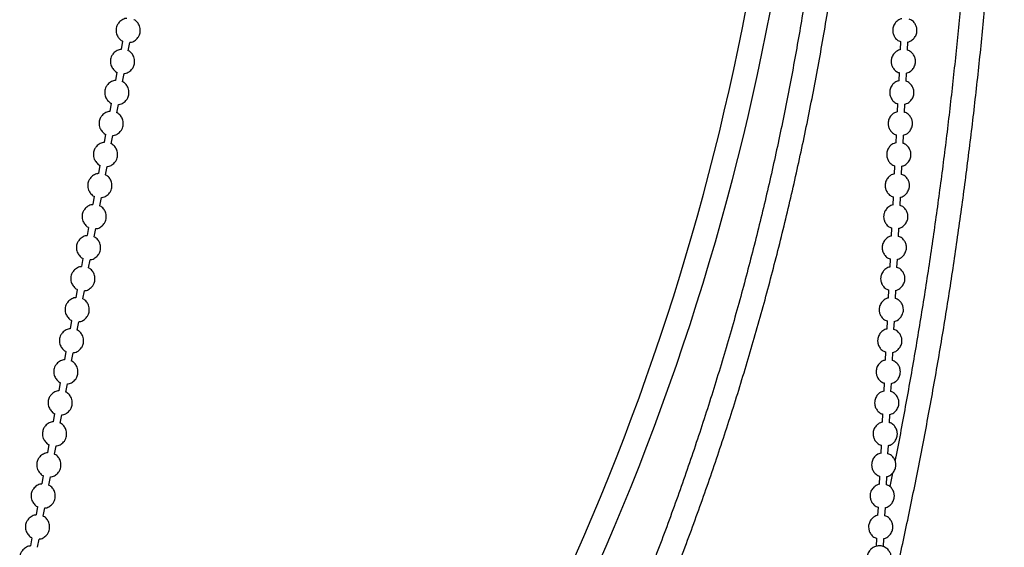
# Model space of a CAD drawing. Header units: millimetres. Extents: x 313 to 1951, y 543 to 2760.
# Tile 27 of 64: x 445 to 648, y 1974 to 2083. Entities that reach past the tile are written whole.
import ezdxf

# ---------------------------------------------------------------- set-up
doc = ezdxf.new("R2010")
doc.units = ezdxf.units.MM
doc.header["$LTSCALE"] = 10

msp = doc.modelspace()

# ---------------------------------------------------------------- linework, layer by layer
at = {"color": 7, "linetype": 'Continuous', "lineweight": 25}
for p, q in [((466.44, 2078.36), (466.13, 2076.66)), ((467.61, 2076.39), (467.92, 2078.09)), ((626.57, 2078.27), (626.49, 2076.56)), ((627.99, 2076.49), (628.07, 2078.19)), ((465.28, 2071.98), (464.97, 2070.28)), ((466.44, 2070.01), (466.75, 2071.71)), ((626.26, 2071.88), (626.18, 2070.18)), ((627.68, 2070.1), (627.76, 2071.8)), ((464.11, 2065.59), (463.8, 2063.89)), ((465.28, 2063.62), (465.59, 2065.32)), ((625.95, 2065.5), (625.87, 2063.79)), ((627.37, 2063.71), (627.45, 2065.42)), ((462.95, 2059.2), (462.64, 2057.5)), ((464.11, 2057.23), (464.42, 2058.93)), ((625.64, 2059.11), (625.56, 2057.4)), ((627.06, 2057.32), (627.14, 2059.03)), ((461.78, 2052.81), (461.47, 2051.11)), ((625.33, 2052.72), (625.25, 2051.02)), ((626.75, 2050.94), (626.83, 2052.64)), ((462.95, 2050.84), (463.26, 2052.55)), ((460.62, 2046.43), (460.31, 2044.73)), ((461.78, 2044.46), (462.09, 2046.16)), ((625.02, 2046.34), (624.94, 2044.63)), ((626.44, 2044.55), (626.52, 2046.26)), ((459.45, 2040.04), (459.14, 2038.34)), ((460.61, 2038.07), (460.93, 2039.77)), ((624.71, 2039.95), (624.63, 2038.24)), ((626.13, 2038.16), (626.21, 2039.87)), ((458.28, 2033.65), (457.97, 2031.95)), ((459.45, 2031.68), (459.76, 2033.38)), ((624.4, 2033.56), (624.32, 2031.85)), ((625.82, 2031.78), (625.9, 2033.48)), ((457.12, 2027.27), (456.81, 2025.57)), ((458.28, 2025.3), (458.59, 2027)), ((624.09, 2027.17), (624.01, 2025.47)), ((625.51, 2025.39), (625.59, 2027.1)), ((455.95, 2020.88), (455.64, 2019.18)), ((457.12, 2018.91), (457.43, 2020.61)), ((623.78, 2020.79), (623.7, 2019.08)), ((625.19, 2019), (625.28, 2020.71)), ((454.79, 2014.49), (454.48, 2012.79)), ((455.95, 2012.52), (456.26, 2014.22)), ((623.47, 2014.4), (623.39, 2012.69)), ((624.88, 2012.62), (624.97, 2014.32)), ((453.62, 2008.11), (453.31, 2006.4)), ((454.79, 2006.14), (455.1, 2007.84)), ((623.16, 2008.01), (623.08, 2006.31)), ((624.57, 2006.23), (624.66, 2007.93)), ((452.45, 2001.72), (452.14, 2000.02)), ((453.62, 1999.75), (453.93, 2001.45)), ((622.85, 2001.63), (622.77, 1999.92)), ((624.26, 1999.84), (624.35, 2001.55)), ((451.29, 1995.33), (450.98, 1993.63)), ((452.45, 1993.36), (452.76, 1995.06)), ((622.54, 1995.24), (622.46, 1993.53)), ((623.95, 1993.45), (624.04, 1995.16)), ((450.12, 1988.94), (449.81, 1987.24)), ((451.29, 1986.97), (451.6, 1988.67)), ((622.23, 1988.85), (622.15, 1987.15)), ((623.64, 1987.07), (623.73, 1988.77)), ((624.89, 1989.46), (624.33, 1986.69)), ((448.96, 1982.56), (448.65, 1980.86)), ((450.12, 1980.59), (450.43, 1982.29)), ((621.92, 1982.46), (621.84, 1980.76)), ((623.33, 1980.68), (623.42, 1982.39)), ((623.45, 1982.37), (623.4, 1982.13)), ((447.79, 1976.17), (447.48, 1974.47)), ((448.96, 1974.2), (449.27, 1975.9)), ((621.61, 1976.08), (621.52, 1974.37)), ((623.02, 1974.29), (623.11, 1976))]:
    msp.add_line(p, q, dxfattribs=at)
for radius, end in [(513.95, 356.6943), (518.95, 356.7023)]:
    msp.add_arc((89.81, 2180.83), radius, 325.2469, end, dxfattribs=at)
for points, knots in [([(613.63, 2151.47), (613.52, 2149.29), (613.25, 2143.85), (612.62, 2135.02), (611.76, 2124.87), (610.67, 2114.4), (609.36, 2103.68), (607.83, 2092.79), (606.06, 2081.76), (604.06, 2070.64), (601.83, 2059.46), (599.35, 2048.24), (596.63, 2037), (593.68, 2025.76), (590.49, 2014.55), (587.05, 2003.37), (583.38, 1992.23), (579.47, 1981.16), (575.33, 1970.16), (570.95, 1959.24), (566.33, 1948.41), (561.49, 1937.68), (556.41, 1927.06), (551.11, 1916.56), (545.58, 1906.2), (540.2, 1896.57), (536.56, 1890.48), (534.93, 1887.73)], [0, 0, 0, 0, 0.023211, 0.057855, 0.094056, 0.131473, 0.169834, 0.208947, 0.24867, 0.288895, 0.32954, 0.370539, 0.411843, 0.453409, 0.495204, 0.537201, 0.579376, 0.62171, 0.664188, 0.706794, 0.749517, 0.792348, 0.835276, 0.878294, 0.921396, 0.964576, 1, 1, 1, 1]), ([(539.22, 1885.15), (541.17, 1888.44), (545.32, 1895.41), (551.35, 1906.32), (557.38, 1917.8), (562.97, 1929.1), (568.12, 1940.15), (572.88, 1950.93), (577.41, 1961.84), (581.72, 1972.86), (585.81, 1983.99), (589.66, 1995.22), (593.29, 2006.55), (596.69, 2017.97), (599.86, 2029.46), (602.79, 2041.03), (605.48, 2052.67), (607.94, 2064.35), (610.15, 2076.08), (612.13, 2087.83), (613.86, 2099.58), (615.35, 2111.31), (616.6, 2122.96), (617.59, 2134.39), (618.25, 2143.71), (618.52, 2149.21), (618.6, 2151)], [0, 0, 0, 0, 0.042011, 0.089074, 0.136241, 0.183523, 0.226009, 0.268489, 0.310959, 0.353418, 0.395864, 0.438295, 0.480707, 0.523097, 0.56546, 0.607789, 0.650075, 0.692306, 0.734462, 0.776515, 0.81842, 0.860097, 0.901399, 0.942009, 0.981113, 1, 1, 1, 1]), ([(623.69, 1960.44), (624.18, 1962.51), (625.53, 1968.23), (627.6, 1977.71), (629.91, 1988.87), (632.08, 2000.13), (634.12, 2011.48), (636.03, 2022.92), (637.8, 2034.43), (639.43, 2046.01), (640.93, 2057.65), (642.29, 2069.34), (643.51, 2081.06), (644.59, 2092.81), (645.53, 2104.54), (646.33, 2116.22), (647, 2127.78), (647.5, 2139.02), (647.8, 2146.75), (647.89, 2150.69), (647.9, 2151.05)], [0, 0, 0, 0, 0.0348193, 0.0958413, 0.1568423, 0.2178186, 0.2787657, 0.3396775, 0.4005459, 0.4613601, 0.5221051, 0.5827592, 0.6432906, 0.7036494, 0.7637534, 0.8234564, 0.8824704, 0.940138, 0.9945631, 1, 1, 1, 1]), ([(642.91, 2151.44), (642.85, 2149.26), (642.69, 2143.82), (642.33, 2134.99), (641.83, 2124.85), (641.2, 2114.4), (640.45, 2103.7), (639.57, 2092.83), (638.56, 2081.84), (637.41, 2070.76), (636.13, 2059.62), (634.71, 2048.45), (633.16, 2037.27), (631.47, 2026.1), (629.64, 2014.95), (627.67, 2003.85), (626.26, 1996.21), (625.47, 1992.3), (625.41, 1992.05)], [0, 0, 0, 0, 0.04004, 0.099733, 0.162077, 0.226485, 0.292486, 0.359745, 0.428016, 0.497112, 0.566889, 0.637234, 0.708059, 0.779292, 0.850873, 0.922755, 0.994895, 1, 1, 1, 1]), ([(467.3, 2083.03), (467.24, 2083.03), (466.88, 2083.03), (466.25, 2082.72), (465.63, 2082.16), (465.29, 2081.56), (465.1, 2080.92), (465.09, 2080.27), (465.3, 2079.54), (465.69, 2078.92), (466.13, 2078.48), (466.42, 2078.38), (466.45, 2078.37)], [0, 0, 0, 0, 0.027677, 0.170581, 0.318666, 0.420799, 0.494797, 0.637545, 0.721266, 0.85165, 0.988624, 1, 1, 1, 1]), ([(470.06, 2080.09), (470.09, 2080.39), (470.13, 2080.87), (469.92, 2081.6), (469.53, 2082.22), (469.09, 2082.66), (468.8, 2082.76), (468.77, 2082.77)], [0, 0, 0, 0, 0.282556, 0.4482738, 0.7063556, 0.9774822, 1, 1, 1, 1]), ([(626.8, 2082.97), (626.68, 2082.94), (626.39, 2082.87), (625.9, 2082.57), (625.36, 2082.05), (625.05, 2081.42), (624.93, 2080.79), (624.93, 2080.22), (625.12, 2079.54), (625.53, 2078.89), (626.04, 2078.42), (626.44, 2078.31), (626.57, 2078.27)], [0, 0, 0, 0, 0.058756, 0.144564, 0.269146, 0.412123, 0.472477, 0.57357, 0.68239, 0.803347, 0.935857, 1, 1, 1, 1]), ([(629.45, 2079.09), (629.6, 2079.35), (629.82, 2079.72), (629.94, 2080.36), (629.94, 2080.93), (629.75, 2081.61), (629.34, 2082.25), (628.83, 2082.72), (628.43, 2082.83), (628.3, 2082.87)], [0, 0, 0, 0, 0.195631, 0.27821, 0.416532, 0.565426, 0.730927, 0.912236, 1, 1, 1, 1]), ([(467.92, 2078.12), (467.98, 2078.12), (468.34, 2078.11), (468.97, 2078.43), (469.59, 2078.98), (469.93, 2079.58), (470.03, 2079.94), (470.06, 2080.09)], [0, 0, 0, 0, 0.055937, 0.344751, 0.644035, 0.850449, 1, 1, 1, 1]), ([(628.07, 2078.17), (628.19, 2078.2), (628.48, 2078.28), (628.98, 2078.56), (629.28, 2078.9), (629.45, 2079.09)], [0, 0, 0, 0, 0.218305, 0.537123, 1, 1, 1, 1]), ([(466.13, 2076.64), (466.07, 2076.64), (465.71, 2076.64), (465.08, 2076.33), (464.46, 2075.78), (464.13, 2075.17), (463.94, 2074.53), (463.93, 2073.88), (464.13, 2073.15), (464.53, 2072.53), (464.96, 2072.09), (465.26, 2071.99), (465.28, 2071.99)], [0, 0, 0, 0, 0.027677, 0.170581, 0.318666, 0.420799, 0.494797, 0.637545, 0.721266, 0.85165, 0.988624, 1, 1, 1, 1]), ([(468.9, 2073.7), (468.93, 2074.01), (468.97, 2074.48), (468.76, 2075.22), (468.36, 2075.84), (467.93, 2076.28), (467.63, 2076.38), (467.61, 2076.38)], [0, 0, 0, 0, 0.282556, 0.448274, 0.706356, 0.977482, 1, 1, 1, 1]), ([(626.49, 2076.59), (626.37, 2076.56), (626.08, 2076.48), (625.59, 2076.19), (625.05, 2075.66), (624.74, 2075.03), (624.62, 2074.4), (624.62, 2073.83), (624.81, 2073.15), (625.22, 2072.51), (625.73, 2072.04), (626.13, 2071.92), (626.26, 2071.88)], [0, 0, 0, 0, 0.0587558, 0.1445643, 0.2691456, 0.4121233, 0.4724766, 0.5735698, 0.6823896, 0.8033466, 0.9358575, 1, 1, 1, 1]), ([(629.14, 2072.7), (629.29, 2072.97), (629.51, 2073.34), (629.63, 2073.97), (629.63, 2074.54), (629.44, 2075.22), (629.03, 2075.86), (628.52, 2076.33), (628.12, 2076.45), (627.99, 2076.49)], [0, 0, 0, 0, 0.195631, 0.27821, 0.416532, 0.565426, 0.730927, 0.912236, 1, 1, 1, 1]), ([(466.76, 2071.73), (466.82, 2071.73), (467.18, 2071.73), (467.81, 2072.04), (468.43, 2072.59), (468.77, 2073.2), (468.86, 2073.55), (468.9, 2073.7)], [0, 0, 0, 0, 0.055937, 0.344751, 0.644035, 0.850449, 1, 1, 1, 1]), ([(627.76, 2071.78), (627.88, 2071.81), (628.17, 2071.89), (628.67, 2072.18), (628.96, 2072.51), (629.14, 2072.7)], [0, 0, 0, 0, 0.218305, 0.537123, 1, 1, 1, 1]), ([(464.96, 2070.25), (464.91, 2070.25), (464.55, 2070.26), (463.92, 2069.94), (463.29, 2069.39), (462.96, 2068.79), (462.77, 2068.14), (462.76, 2067.5), (462.96, 2066.77), (463.36, 2066.15), (463.8, 2065.71), (464.09, 2065.61), (464.11, 2065.6)], [0, 0, 0, 0, 0.027677, 0.170581, 0.318666, 0.420799, 0.494797, 0.637545, 0.721266, 0.85165, 0.988624, 1, 1, 1, 1]), ([(467.73, 2067.32), (467.76, 2067.62), (467.8, 2068.1), (467.59, 2068.83), (467.2, 2069.45), (466.76, 2069.89), (466.47, 2069.99), (466.44, 2070)], [0, 0, 0, 0, 0.282556, 0.448274, 0.706356, 0.977482, 1, 1, 1, 1]), ([(626.18, 2070.2), (626.06, 2070.17), (625.77, 2070.09), (625.28, 2069.8), (624.74, 2069.28), (624.43, 2068.64), (624.31, 2068.01), (624.31, 2067.44), (624.5, 2066.76), (624.91, 2066.12), (625.42, 2065.65), (625.82, 2065.53), (625.95, 2065.5)], [0, 0, 0, 0, 0.058756, 0.144564, 0.269146, 0.412123, 0.472477, 0.57357, 0.68239, 0.803347, 0.935857, 1, 1, 1, 1]), ([(628.83, 2066.32), (628.98, 2066.58), (629.2, 2066.95), (629.32, 2067.58), (629.32, 2068.15), (629.13, 2068.83), (628.71, 2069.47), (628.21, 2069.94), (627.81, 2070.06), (627.68, 2070.1)], [0, 0, 0, 0, 0.195631, 0.27821, 0.416532, 0.565426, 0.730927, 0.912236, 1, 1, 1, 1]), ([(465.59, 2065.34), (465.65, 2065.34), (466.01, 2065.34), (466.64, 2065.65), (467.26, 2066.21), (467.6, 2066.81), (467.69, 2067.17), (467.73, 2067.32)], [0, 0, 0, 0, 0.055937, 0.344751, 0.644035, 0.850449, 1, 1, 1, 1]), ([(627.45, 2065.4), (627.57, 2065.43), (627.86, 2065.5), (628.36, 2065.79), (628.65, 2066.12), (628.83, 2066.32)], [0, 0, 0, 0, 0.218305, 0.537123, 1, 1, 1, 1]), ([(463.8, 2063.87), (463.74, 2063.87), (463.38, 2063.87), (462.75, 2063.55), (462.13, 2063), (461.79, 2062.4), (461.6, 2061.75), (461.6, 2061.11), (461.8, 2060.38), (462.2, 2059.76), (462.63, 2059.32), (462.93, 2059.22), (462.95, 2059.21)], [0, 0, 0, 0, 0.027677, 0.170581, 0.318666, 0.420799, 0.494797, 0.637545, 0.721266, 0.85165, 0.988624, 1, 1, 1, 1]), ([(466.57, 2060.93), (466.59, 2061.23), (466.64, 2061.71), (466.42, 2062.44), (466.03, 2063.06), (465.59, 2063.5), (465.3, 2063.6), (465.28, 2063.61)], [0, 0, 0, 0, 0.282556, 0.448274, 0.706356, 0.977482, 1, 1, 1, 1]), ([(625.87, 2063.81), (625.75, 2063.78), (625.46, 2063.71), (624.96, 2063.41), (624.43, 2062.89), (624.12, 2062.25), (624, 2061.63), (624, 2061.05), (624.19, 2060.37), (624.6, 2059.73), (625.11, 2059.26), (625.51, 2059.15), (625.64, 2059.11)], [0, 0, 0, 0, 0.0587558, 0.1445643, 0.2691456, 0.4121233, 0.4724766, 0.5735698, 0.6823896, 0.8033466, 0.9358575, 1, 1, 1, 1]), ([(628.52, 2059.93), (628.67, 2060.19), (628.89, 2060.56), (629.01, 2061.2), (629.01, 2061.77), (628.82, 2062.45), (628.4, 2063.09), (627.9, 2063.56), (627.5, 2063.67), (627.37, 2063.71)], [0, 0, 0, 0, 0.195631, 0.27821, 0.416532, 0.565426, 0.730927, 0.912236, 1, 1, 1, 1]), ([(464.43, 2058.96), (464.49, 2058.95), (464.84, 2058.95), (465.48, 2059.27), (466.09, 2059.82), (466.44, 2060.42), (466.53, 2060.78), (466.57, 2060.93)], [0, 0, 0, 0, 0.055937, 0.344751, 0.644035, 0.850449, 1, 1, 1, 1]), ([(627.14, 2059.01), (627.26, 2059.04), (627.55, 2059.12), (628.05, 2059.4), (628.34, 2059.73), (628.52, 2059.93)], [0, 0, 0, 0, 0.218305, 0.537123, 1, 1, 1, 1]), ([(462.63, 2057.48), (462.57, 2057.48), (462.22, 2057.48), (461.58, 2057.17), (460.96, 2056.62), (460.63, 2056.01), (460.44, 2055.37), (460.43, 2054.72), (460.63, 2053.99), (461.03, 2053.37), (461.47, 2052.93), (461.76, 2052.83), (461.78, 2052.82)], [0, 0, 0, 0, 0.0276774, 0.1705815, 0.3186664, 0.4207994, 0.4947965, 0.6375448, 0.721266, 0.8516498, 0.9886239, 1, 1, 1, 1]), ([(465.4, 2054.54), (465.43, 2054.85), (465.47, 2055.32), (465.26, 2056.05), (464.87, 2056.68), (464.43, 2057.12), (464.13, 2057.22), (464.11, 2057.22)], [0, 0, 0, 0, 0.282556, 0.448274, 0.706356, 0.977482, 1, 1, 1, 1]), ([(625.56, 2057.43), (625.44, 2057.39), (625.15, 2057.32), (624.65, 2057.03), (624.12, 2056.5), (623.81, 2055.87), (623.69, 2055.24), (623.69, 2054.67), (623.88, 2053.99), (624.29, 2053.35), (624.8, 2052.88), (625.2, 2052.76), (625.33, 2052.72)], [0, 0, 0, 0, 0.058756, 0.144564, 0.269146, 0.412123, 0.472477, 0.57357, 0.68239, 0.803347, 0.935857, 1, 1, 1, 1]), ([(628.21, 2053.54), (628.36, 2053.8), (628.58, 2054.18), (628.7, 2054.81), (628.7, 2055.38), (628.51, 2056.06), (628.09, 2056.7), (627.58, 2057.17), (627.19, 2057.29), (627.06, 2057.32)], [0, 0, 0, 0, 0.195631, 0.27821, 0.416532, 0.565426, 0.730927, 0.912236, 1, 1, 1, 1]), ([(463.26, 2052.57), (463.32, 2052.57), (463.68, 2052.57), (464.31, 2052.88), (464.93, 2053.43), (465.27, 2054.03), (465.36, 2054.39), (465.4, 2054.54)], [0, 0, 0, 0, 0.055937, 0.344751, 0.644035, 0.850449, 1, 1, 1, 1]), ([(626.83, 2052.62), (626.95, 2052.65), (627.24, 2052.73), (627.74, 2053.02), (628.03, 2053.35), (628.21, 2053.54)], [0, 0, 0, 0, 0.218305, 0.537123, 1, 1, 1, 1]), ([(461.47, 2051.09), (461.41, 2051.09), (461.05, 2051.09), (460.42, 2050.78), (459.8, 2050.23), (459.46, 2049.62), (459.27, 2048.98), (459.26, 2048.33), (459.47, 2047.61), (459.86, 2046.98), (460.3, 2046.54), (460.59, 2046.44), (460.62, 2046.44)], [0, 0, 0, 0, 0.0276774, 0.1705815, 0.3186664, 0.4207994, 0.4947965, 0.6375448, 0.721266, 0.8516498, 0.9886239, 1, 1, 1, 1]), ([(464.23, 2048.16), (464.26, 2048.46), (464.31, 2048.94), (464.09, 2049.67), (463.7, 2050.29), (463.26, 2050.73), (462.97, 2050.83), (462.94, 2050.84)], [0, 0, 0, 0, 0.282556, 0.4482738, 0.7063556, 0.9774822, 1, 1, 1, 1]), ([(625.25, 2051.04), (625.13, 2051.01), (624.84, 2050.93), (624.34, 2050.64), (623.81, 2050.12), (623.5, 2049.48), (623.38, 2048.85), (623.38, 2048.28), (623.57, 2047.6), (623.98, 2046.96), (624.49, 2046.49), (624.89, 2046.37), (625.02, 2046.34)], [0, 0, 0, 0, 0.058756, 0.144564, 0.269146, 0.412123, 0.472477, 0.57357, 0.68239, 0.803347, 0.935857, 1, 1, 1, 1]), ([(627.9, 2047.16), (628.05, 2047.42), (628.27, 2047.79), (628.39, 2048.42), (628.39, 2048.99), (628.2, 2049.67), (627.78, 2050.31), (627.27, 2050.78), (626.88, 2050.9), (626.75, 2050.94)], [0, 0, 0, 0, 0.195631, 0.27821, 0.416532, 0.565426, 0.730927, 0.912236, 1, 1, 1, 1]), ([(462.1, 2046.18), (462.15, 2046.18), (462.51, 2046.18), (463.14, 2046.49), (463.76, 2047.04), (464.11, 2047.65), (464.2, 2048.01), (464.23, 2048.16)], [0, 0, 0, 0, 0.055937, 0.344751, 0.644035, 0.850449, 1, 1, 1, 1]), ([(626.52, 2046.23), (626.64, 2046.26), (626.93, 2046.34), (627.43, 2046.63), (627.72, 2046.96), (627.9, 2047.16)], [0, 0, 0, 0, 0.2183049, 0.5371229, 1, 1, 1, 1]), ([(460.3, 2044.7), (460.24, 2044.7), (459.88, 2044.71), (459.25, 2044.39), (458.63, 2043.84), (458.3, 2043.24), (458.11, 2042.59), (458.1, 2041.95), (458.3, 2041.22), (458.7, 2040.6), (459.13, 2040.16), (459.43, 2040.06), (459.45, 2040.05)], [0, 0, 0, 0, 0.027677, 0.170581, 0.318666, 0.420799, 0.494797, 0.637545, 0.721266, 0.85165, 0.988624, 1, 1, 1, 1]), ([(624.94, 2044.65), (624.82, 2044.62), (624.52, 2044.54), (624.03, 2044.25), (623.5, 2043.73), (623.19, 2043.09), (623.06, 2042.47), (623.07, 2041.89), (623.26, 2041.21), (623.67, 2040.57), (624.18, 2040.1), (624.58, 2039.99), (624.71, 2039.95)], [0, 0, 0, 0, 0.058756, 0.144564, 0.269146, 0.412123, 0.472477, 0.57357, 0.68239, 0.803347, 0.935857, 1, 1, 1, 1]), ([(627.59, 2040.77), (627.74, 2041.03), (627.96, 2041.4), (628.08, 2042.03), (628.08, 2042.61), (627.89, 2043.28), (627.47, 2043.93), (626.96, 2044.4), (626.57, 2044.51), (626.44, 2044.55)], [0, 0, 0, 0, 0.195631, 0.27821, 0.416532, 0.565426, 0.730927, 0.912236, 1, 1, 1, 1]), ([(463.07, 2041.77), (463.1, 2042.07), (463.14, 2042.55), (462.93, 2043.28), (462.53, 2043.9), (462.1, 2044.34), (461.8, 2044.44), (461.78, 2044.45)], [0, 0, 0, 0, 0.282556, 0.448274, 0.706356, 0.977482, 1, 1, 1, 1]), ([(460.93, 2039.79), (460.99, 2039.79), (461.35, 2039.79), (461.98, 2040.1), (462.6, 2040.66), (462.94, 2041.26), (463.03, 2041.62), (463.07, 2041.77)], [0, 0, 0, 0, 0.055937, 0.344751, 0.644035, 0.850449, 1, 1, 1, 1]), ([(626.21, 2039.85), (626.33, 2039.88), (626.62, 2039.95), (627.12, 2040.24), (627.41, 2040.57), (627.59, 2040.77)], [0, 0, 0, 0, 0.218305, 0.537123, 1, 1, 1, 1]), ([(459.14, 2038.32), (459.08, 2038.32), (458.72, 2038.32), (458.09, 2038.01), (457.46, 2037.45), (457.13, 2036.85), (456.94, 2036.21), (456.93, 2035.56), (457.14, 2034.83), (457.53, 2034.21), (457.97, 2033.77), (458.26, 2033.67), (458.29, 2033.66)], [0, 0, 0, 0, 0.0276774, 0.1705815, 0.3186664, 0.4207994, 0.4947965, 0.6375448, 0.721266, 0.8516498, 0.9886239, 1, 1, 1, 1]), ([(461.9, 2035.38), (461.93, 2035.68), (461.97, 2036.16), (461.76, 2036.89), (461.37, 2037.51), (460.93, 2037.95), (460.64, 2038.05), (460.61, 2038.06)], [0, 0, 0, 0, 0.282556, 0.448274, 0.706356, 0.977482, 1, 1, 1, 1]), ([(624.63, 2038.26), (624.51, 2038.23), (624.21, 2038.16), (623.72, 2037.86), (623.19, 2037.34), (622.88, 2036.71), (622.75, 2036.08), (622.76, 2035.51), (622.95, 2034.83), (623.36, 2034.19), (623.87, 2033.72), (624.27, 2033.6), (624.4, 2033.56)], [0, 0, 0, 0, 0.058756, 0.144564, 0.269146, 0.412123, 0.472477, 0.57357, 0.68239, 0.803347, 0.935857, 1, 1, 1, 1]), ([(627.28, 2034.38), (627.43, 2034.64), (627.65, 2035.01), (627.77, 2035.65), (627.77, 2036.22), (627.58, 2036.9), (627.16, 2037.54), (626.65, 2038.01), (626.26, 2038.13), (626.13, 2038.16)], [0, 0, 0, 0, 0.195631, 0.27821, 0.416532, 0.565426, 0.730927, 0.912236, 1, 1, 1, 1]), ([(459.76, 2033.41), (459.82, 2033.41), (460.18, 2033.4), (460.81, 2033.72), (461.43, 2034.27), (461.77, 2034.87), (461.86, 2035.23), (461.9, 2035.38)], [0, 0, 0, 0, 0.055937, 0.344751, 0.644035, 0.850449, 1, 1, 1, 1]), ([(625.9, 2033.46), (626.02, 2033.49), (626.31, 2033.57), (626.81, 2033.86), (627.1, 2034.19), (627.28, 2034.38)], [0, 0, 0, 0, 0.218305, 0.537123, 1, 1, 1, 1]), ([(457.97, 2031.93), (457.91, 2031.93), (457.55, 2031.93), (456.92, 2031.62), (456.3, 2031.07), (455.96, 2030.46), (455.77, 2029.82), (455.77, 2029.17), (455.97, 2028.44), (456.37, 2027.82), (456.8, 2027.38), (457.1, 2027.28), (457.12, 2027.28)], [0, 0, 0, 0, 0.027677, 0.170581, 0.318666, 0.420799, 0.494797, 0.637545, 0.721266, 0.85165, 0.988624, 1, 1, 1, 1]), ([(460.74, 2029), (460.76, 2029.3), (460.81, 2029.77), (460.6, 2030.51), (460.2, 2031.13), (459.77, 2031.57), (459.47, 2031.67), (459.45, 2031.67)], [0, 0, 0, 0, 0.282556, 0.448274, 0.706356, 0.977482, 1, 1, 1, 1]), ([(624.32, 2031.88), (624.2, 2031.85), (623.9, 2031.77), (623.41, 2031.48), (622.88, 2030.95), (622.57, 2030.32), (622.44, 2029.69), (622.45, 2029.12), (622.64, 2028.44), (623.05, 2027.8), (623.56, 2027.33), (623.96, 2027.21), (624.09, 2027.17)], [0, 0, 0, 0, 0.058756, 0.144564, 0.269146, 0.412123, 0.472477, 0.57357, 0.68239, 0.803347, 0.935857, 1, 1, 1, 1]), ([(626.97, 2028), (627.12, 2028.26), (627.34, 2028.63), (627.46, 2029.26), (627.46, 2029.83), (627.27, 2030.51), (626.85, 2031.15), (626.34, 2031.62), (625.95, 2031.74), (625.82, 2031.78)], [0, 0, 0, 0, 0.195631, 0.27821, 0.416532, 0.565426, 0.730927, 0.912236, 1, 1, 1, 1]), ([(458.6, 2027.02), (458.66, 2027.02), (459.02, 2027.02), (459.65, 2027.33), (460.27, 2027.88), (460.61, 2028.49), (460.7, 2028.84), (460.74, 2029)], [0, 0, 0, 0, 0.055937, 0.344751, 0.644035, 0.850449, 1, 1, 1, 1]), ([(625.59, 2027.07), (625.71, 2027.1), (626, 2027.18), (626.5, 2027.47), (626.79, 2027.8), (626.97, 2028)], [0, 0, 0, 0, 0.218305, 0.537123, 1, 1, 1, 1]), ([(456.8, 2025.54), (456.75, 2025.54), (456.39, 2025.55), (455.75, 2025.23), (455.13, 2024.68), (454.8, 2024.08), (454.61, 2023.43), (454.6, 2022.79), (454.8, 2022.06), (455.2, 2021.44), (455.64, 2021), (455.93, 2020.9), (455.95, 2020.89)], [0, 0, 0, 0, 0.027677, 0.170581, 0.318666, 0.420799, 0.494797, 0.637545, 0.721266, 0.85165, 0.988624, 1, 1, 1, 1]), ([(459.57, 2022.61), (459.6, 2022.91), (459.64, 2023.39), (459.43, 2024.12), (459.04, 2024.74), (458.6, 2025.18), (458.3, 2025.28), (458.28, 2025.29)], [0, 0, 0, 0, 0.282556, 0.448274, 0.706356, 0.977482, 1, 1, 1, 1]), ([(624.01, 2025.49), (623.89, 2025.46), (623.59, 2025.38), (623.1, 2025.09), (622.57, 2024.57), (622.26, 2023.93), (622.13, 2023.3), (622.14, 2022.73), (622.33, 2022.05), (622.74, 2021.41), (623.25, 2020.94), (623.65, 2020.82), (623.78, 2020.79)], [0, 0, 0, 0, 0.058756, 0.144564, 0.269146, 0.412123, 0.472477, 0.57357, 0.68239, 0.803347, 0.935857, 1, 1, 1, 1]), ([(626.66, 2021.61), (626.81, 2021.87), (627.03, 2022.24), (627.15, 2022.87), (627.15, 2023.44), (626.96, 2024.12), (626.54, 2024.76), (626.03, 2025.23), (625.63, 2025.35), (625.51, 2025.39)], [0, 0, 0, 0, 0.195631, 0.27821, 0.416532, 0.565426, 0.730927, 0.912236, 1, 1, 1, 1]), ([(457.43, 2020.63), (457.49, 2020.63), (457.85, 2020.63), (458.48, 2020.94), (459.1, 2021.5), (459.44, 2022.1), (459.53, 2022.46), (459.57, 2022.61)], [0, 0, 0, 0, 0.055937, 0.344751, 0.644035, 0.850449, 1, 1, 1, 1]), ([(625.28, 2020.69), (625.4, 2020.72), (625.69, 2020.79), (626.19, 2021.08), (626.48, 2021.41), (626.66, 2021.61)], [0, 0, 0, 0, 0.218305, 0.537123, 1, 1, 1, 1]), ([(455.64, 2019.16), (455.58, 2019.16), (455.22, 2019.16), (454.59, 2018.85), (453.97, 2018.29), (453.63, 2017.69), (453.44, 2017.04), (453.44, 2016.4), (453.64, 2015.67), (454.03, 2015.05), (454.47, 2014.61), (454.77, 2014.51), (454.79, 2014.5)], [0, 0, 0, 0, 0.0276774, 0.1705815, 0.3186664, 0.4207994, 0.4947965, 0.6375448, 0.721266, 0.8516498, 0.9886239, 1, 1, 1, 1]), ([(458.41, 2016.22), (458.43, 2016.52), (458.48, 2017), (458.26, 2017.73), (457.87, 2018.35), (457.43, 2018.79), (457.14, 2018.89), (457.12, 2018.9)], [0, 0, 0, 0, 0.282556, 0.448274, 0.706356, 0.977482, 1, 1, 1, 1]), ([(623.7, 2019.1), (623.58, 2019.07), (623.28, 2019), (622.79, 2018.7), (622.26, 2018.18), (621.95, 2017.54), (621.82, 2016.92), (621.83, 2016.34), (622.02, 2015.67), (622.43, 2015.02), (622.94, 2014.55), (623.34, 2014.44), (623.47, 2014.4)], [0, 0, 0, 0, 0.058756, 0.144564, 0.269146, 0.412123, 0.472477, 0.57357, 0.68239, 0.803347, 0.935857, 1, 1, 1, 1]), ([(626.35, 2015.22), (626.5, 2015.48), (626.72, 2015.85), (626.84, 2016.49), (626.84, 2017.06), (626.65, 2017.74), (626.23, 2018.38), (625.72, 2018.85), (625.32, 2018.96), (625.19, 2019)], [0, 0, 0, 0, 0.195631, 0.27821, 0.416532, 0.565426, 0.730927, 0.912236, 1, 1, 1, 1]), ([(456.27, 2014.25), (456.32, 2014.25), (456.68, 2014.24), (457.32, 2014.56), (457.93, 2015.11), (458.28, 2015.71), (458.37, 2016.07), (458.41, 2016.22)], [0, 0, 0, 0, 0.055937, 0.344751, 0.644035, 0.850449, 1, 1, 1, 1]), ([(624.97, 2014.3), (625.09, 2014.33), (625.38, 2014.41), (625.88, 2014.69), (626.17, 2015.03), (626.35, 2015.22)], [0, 0, 0, 0, 0.218305, 0.537123, 1, 1, 1, 1]), ([(454.47, 2012.77), (454.41, 2012.77), (454.05, 2012.77), (453.42, 2012.46), (452.8, 2011.91), (452.47, 2011.3), (452.28, 2010.66), (452.27, 2010.01), (452.47, 2009.28), (452.87, 2008.66), (453.3, 2008.22), (453.6, 2008.12), (453.62, 2008.11)], [0, 0, 0, 0, 0.0276774, 0.1705815, 0.3186664, 0.4207994, 0.4947965, 0.6375448, 0.721266, 0.8516498, 0.9886239, 1, 1, 1, 1]), ([(457.24, 2009.83), (457.27, 2010.14), (457.31, 2010.61), (457.1, 2011.34), (456.7, 2011.97), (456.27, 2012.41), (455.97, 2012.51), (455.95, 2012.51)], [0, 0, 0, 0, 0.282556, 0.448274, 0.706356, 0.977482, 1, 1, 1, 1]), ([(623.39, 2012.72), (623.27, 2012.69), (622.97, 2012.61), (622.48, 2012.32), (621.94, 2011.79), (621.64, 2011.16), (621.51, 2010.53), (621.52, 2009.96), (621.71, 2009.28), (622.12, 2008.64), (622.63, 2008.17), (623.03, 2008.05), (623.16, 2008.01)], [0, 0, 0, 0, 0.058756, 0.144564, 0.269146, 0.412123, 0.472477, 0.57357, 0.68239, 0.803347, 0.935857, 1, 1, 1, 1]), ([(626.04, 2008.83), (626.19, 2009.1), (626.41, 2009.47), (626.53, 2010.1), (626.53, 2010.67), (626.34, 2011.35), (625.92, 2011.99), (625.41, 2012.46), (625.01, 2012.58), (624.88, 2012.62)], [0, 0, 0, 0, 0.195631, 0.27821, 0.416532, 0.565426, 0.730927, 0.912236, 1, 1, 1, 1]), ([(455.1, 2007.86), (455.16, 2007.86), (455.52, 2007.86), (456.15, 2008.17), (456.77, 2008.72), (457.11, 2009.32), (457.2, 2009.68), (457.24, 2009.83)], [0, 0, 0, 0, 0.055937, 0.344751, 0.644035, 0.850449, 1, 1, 1, 1]), ([(624.66, 2007.91), (624.78, 2007.94), (625.07, 2008.02), (625.57, 2008.31), (625.86, 2008.64), (626.04, 2008.83)], [0, 0, 0, 0, 0.218305, 0.537123, 1, 1, 1, 1]), ([(453.31, 2006.38), (453.25, 2006.38), (452.89, 2006.38), (452.26, 2006.07), (451.64, 2005.52), (451.3, 2004.91), (451.11, 2004.27), (451.1, 2003.63), (451.31, 2002.9), (451.7, 2002.27), (452.14, 2001.83), (452.43, 2001.73), (452.46, 2001.73)], [0, 0, 0, 0, 0.0276774, 0.1705815, 0.3186664, 0.4207994, 0.4947965, 0.6375448, 0.721266, 0.8516498, 0.9886239, 1, 1, 1, 1]), ([(456.07, 2003.45), (456.1, 2003.75), (456.14, 2004.23), (455.93, 2004.96), (455.54, 2005.58), (455.1, 2006.02), (454.81, 2006.12), (454.78, 2006.13)], [0, 0, 0, 0, 0.282556, 0.448274, 0.706356, 0.977482, 1, 1, 1, 1]), ([(623.08, 2006.33), (622.96, 2006.3), (622.66, 2006.22), (622.17, 2005.93), (621.63, 2005.41), (621.33, 2004.77), (621.2, 2004.14), (621.21, 2003.57), (621.4, 2002.89), (621.81, 2002.25), (622.32, 2001.78), (622.72, 2001.66), (622.85, 2001.63)], [0, 0, 0, 0, 0.058756, 0.144564, 0.269146, 0.412123, 0.472477, 0.57357, 0.68239, 0.803347, 0.935857, 1, 1, 1, 1]), ([(625.73, 2002.45), (625.88, 2002.71), (626.1, 2003.08), (626.22, 2003.71), (626.22, 2004.28), (626.03, 2004.96), (625.61, 2005.6), (625.1, 2006.07), (624.7, 2006.19), (624.57, 2006.23)], [0, 0, 0, 0, 0.195631, 0.27821, 0.416532, 0.565426, 0.730927, 0.912236, 1, 1, 1, 1]), ([(453.93, 2001.47), (453.99, 2001.47), (454.35, 2001.47), (454.98, 2001.78), (455.6, 2002.33), (455.94, 2002.94), (456.04, 2003.3), (456.07, 2003.45)], [0, 0, 0, 0, 0.055937, 0.3447508, 0.6440353, 0.8504493, 1, 1, 1, 1]), ([(624.35, 2001.52), (624.47, 2001.56), (624.76, 2001.63), (625.26, 2001.92), (625.55, 2002.25), (625.73, 2002.45)], [0, 0, 0, 0, 0.218305, 0.537123, 1, 1, 1, 1]), ([(452.14, 1999.99), (452.08, 2000), (451.72, 2000), (451.09, 1999.68), (450.47, 1999.13), (450.14, 1998.53), (449.95, 1997.88), (449.94, 1997.24), (450.14, 1996.51), (450.54, 1995.89), (450.97, 1995.45), (451.27, 1995.35), (451.29, 1995.34)], [0, 0, 0, 0, 0.027677, 0.170581, 0.318666, 0.420799, 0.494797, 0.637545, 0.721266, 0.85165, 0.988624, 1, 1, 1, 1]), ([(622.77, 1999.94), (622.65, 1999.91), (622.35, 1999.84), (621.86, 1999.54), (621.32, 1999.02), (621.02, 1998.38), (620.89, 1997.76), (620.9, 1997.18), (621.09, 1996.5), (621.5, 1995.86), (622.01, 1995.39), (622.41, 1995.28), (622.54, 1995.24)], [0, 0, 0, 0, 0.058756, 0.144564, 0.269146, 0.412123, 0.472477, 0.57357, 0.68239, 0.803347, 0.935857, 1, 1, 1, 1]), ([(454.91, 1997.06), (454.94, 1997.36), (454.98, 1997.84), (454.77, 1998.57), (454.37, 1999.19), (453.94, 1999.63), (453.64, 1999.73), (453.62, 1999.74)], [0, 0, 0, 0, 0.282556, 0.448274, 0.706356, 0.977482, 1, 1, 1, 1]), ([(625.42, 1996.06), (625.57, 1996.32), (625.79, 1996.69), (625.91, 1997.32), (625.91, 1997.9), (625.72, 1998.58), (625.3, 1999.22), (624.79, 1999.69), (624.39, 1999.8), (624.26, 1999.84)], [0, 0, 0, 0, 0.195631, 0.27821, 0.416532, 0.565426, 0.730927, 0.912236, 1, 1, 1, 1]), ([(452.77, 1995.08), (452.83, 1995.08), (453.19, 1995.08), (453.82, 1995.39), (454.44, 1995.95), (454.78, 1996.55), (454.87, 1996.91), (454.91, 1997.06)], [0, 0, 0, 0, 0.055937, 0.3447508, 0.6440353, 0.8504493, 1, 1, 1, 1]), ([(624.04, 1995.14), (624.15, 1995.17), (624.45, 1995.24), (624.95, 1995.53), (625.24, 1995.86), (625.42, 1996.06)], [0, 0, 0, 0, 0.218305, 0.537123, 1, 1, 1, 1]), ([(450.97, 1993.61), (450.92, 1993.61), (450.56, 1993.61), (449.93, 1993.3), (449.3, 1992.75), (448.97, 1992.14), (448.78, 1991.5), (448.77, 1990.85), (448.97, 1990.12), (449.37, 1989.5), (449.81, 1989.06), (450.1, 1988.96), (450.12, 1988.95)], [0, 0, 0, 0, 0.027677, 0.170581, 0.318666, 0.420799, 0.494797, 0.637545, 0.721266, 0.85165, 0.988624, 1, 1, 1, 1]), ([(453.74, 1990.67), (453.77, 1990.97), (453.81, 1991.45), (453.6, 1992.18), (453.21, 1992.8), (452.77, 1993.24), (452.48, 1993.34), (452.45, 1993.35)], [0, 0, 0, 0, 0.282556, 0.448274, 0.706356, 0.977482, 1, 1, 1, 1]), ([(622.46, 1993.55), (622.34, 1993.52), (622.04, 1993.45), (621.55, 1993.15), (621.01, 1992.63), (620.71, 1992), (620.58, 1991.37), (620.59, 1990.8), (620.78, 1990.12), (621.19, 1989.48), (621.7, 1989.01), (622.1, 1988.89), (622.23, 1988.85)], [0, 0, 0, 0, 0.058756, 0.144564, 0.269146, 0.412123, 0.472477, 0.57357, 0.68239, 0.803347, 0.935857, 1, 1, 1, 1]), ([(625.11, 1989.67), (625.26, 1989.93), (625.48, 1990.31), (625.6, 1990.94), (625.6, 1991.51), (625.41, 1992.19), (624.99, 1992.83), (624.48, 1993.3), (624.08, 1993.42), (623.95, 1993.45)], [0, 0, 0, 0, 0.195631, 0.27821, 0.416532, 0.565426, 0.730927, 0.912236, 1, 1, 1, 1]), ([(451.6, 1988.7), (451.66, 1988.7), (452.02, 1988.69), (452.65, 1989.01), (453.27, 1989.56), (453.61, 1990.16), (453.7, 1990.52), (453.74, 1990.67)], [0, 0, 0, 0, 0.055937, 0.3447508, 0.6440353, 0.8504493, 1, 1, 1, 1]), ([(623.73, 1988.75), (623.84, 1988.78), (624.14, 1988.86), (624.64, 1989.15), (624.93, 1989.48), (625.11, 1989.67)], [0, 0, 0, 0, 0.218305, 0.537123, 1, 1, 1, 1]), ([(449.81, 1987.22), (449.75, 1987.22), (449.39, 1987.22), (448.76, 1986.91), (448.14, 1986.36), (447.8, 1985.75), (447.61, 1985.11), (447.61, 1984.46), (447.81, 1983.74), (448.21, 1983.11), (448.64, 1982.67), (448.94, 1982.57), (448.96, 1982.57)], [0, 0, 0, 0, 0.027677, 0.170581, 0.318666, 0.420799, 0.494797, 0.637545, 0.721266, 0.85165, 0.988624, 1, 1, 1, 1]), ([(452.58, 1984.29), (452.6, 1984.59), (452.65, 1985.07), (452.43, 1985.8), (452.04, 1986.42), (451.6, 1986.86), (451.31, 1986.96), (451.29, 1986.97)], [0, 0, 0, 0, 0.282556, 0.4482738, 0.7063556, 0.9774822, 1, 1, 1, 1]), ([(622.15, 1987.17), (622.03, 1987.14), (621.73, 1987.06), (621.24, 1986.77), (620.7, 1986.24), (620.4, 1985.61), (620.27, 1984.98), (620.28, 1984.41), (620.46, 1983.73), (620.88, 1983.09), (621.39, 1982.62), (621.79, 1982.5), (621.92, 1982.46)], [0, 0, 0, 0, 0.058756, 0.144564, 0.269146, 0.412123, 0.472477, 0.57357, 0.68239, 0.803347, 0.935857, 1, 1, 1, 1]), ([(624.8, 1983.29), (624.95, 1983.55), (625.17, 1983.92), (625.29, 1984.55), (625.29, 1985.12), (625.1, 1985.8), (624.68, 1986.44), (624.17, 1986.91), (623.77, 1987.03), (623.64, 1987.07)], [0, 0, 0, 0, 0.195631, 0.27821, 0.416532, 0.565426, 0.730927, 0.912236, 1, 1, 1, 1]), ([(450.44, 1982.31), (450.5, 1982.31), (450.85, 1982.31), (451.49, 1982.62), (452.11, 1983.17), (452.45, 1983.78), (452.54, 1984.14), (452.58, 1984.29)], [0, 0, 0, 0, 0.055937, 0.344751, 0.644035, 0.850449, 1, 1, 1, 1]), ([(623.45, 1982.37), (623.56, 1982.4), (623.84, 1982.48), (624.33, 1982.76), (624.62, 1983.09), (624.8, 1983.29)], [0, 0, 0, 0, 0.199557, 0.526021, 1, 1, 1, 1]), ([(448.64, 1980.83), (448.58, 1980.83), (448.23, 1980.84), (447.59, 1980.52), (446.97, 1979.97), (446.64, 1979.37), (446.45, 1978.72), (446.44, 1978.08), (446.64, 1977.35), (447.04, 1976.73), (447.48, 1976.29), (447.77, 1976.19), (447.79, 1976.18)], [0, 0, 0, 0, 0.027677, 0.170581, 0.318666, 0.420799, 0.494797, 0.637545, 0.721266, 0.85165, 0.988624, 1, 1, 1, 1]), ([(451.41, 1977.9), (451.44, 1978.2), (451.48, 1978.68), (451.27, 1979.41), (450.88, 1980.03), (450.44, 1980.47), (450.14, 1980.57), (450.12, 1980.58)], [0, 0, 0, 0, 0.282556, 0.448274, 0.706356, 0.977482, 1, 1, 1, 1]), ([(621.84, 1980.78), (621.72, 1980.75), (621.42, 1980.67), (620.93, 1980.38), (620.39, 1979.86), (620.09, 1979.22), (619.96, 1978.59), (619.97, 1978.02), (620.15, 1977.34), (620.57, 1976.7), (621.08, 1976.23), (621.48, 1976.12), (621.61, 1976.08)], [0, 0, 0, 0, 0.058756, 0.144564, 0.269146, 0.412123, 0.472477, 0.57357, 0.68239, 0.803347, 0.935857, 1, 1, 1, 1]), ([(624.49, 1976.9), (624.64, 1977.16), (624.86, 1977.53), (624.98, 1978.16), (624.97, 1978.73), (624.79, 1979.41), (624.37, 1980.06), (623.86, 1980.53), (623.46, 1980.64), (623.33, 1980.68)], [0, 0, 0, 0, 0.195631, 0.27821, 0.416532, 0.565426, 0.730927, 0.912236, 1, 1, 1, 1]), ([(449.27, 1975.92), (449.33, 1975.92), (449.69, 1975.92), (450.32, 1976.23), (450.94, 1976.79), (451.28, 1977.39), (451.37, 1977.75), (451.41, 1977.9)], [0, 0, 0, 0, 0.055937, 0.344751, 0.644035, 0.850449, 1, 1, 1, 1]), ([(623.1, 1975.98), (623.22, 1976.01), (623.52, 1976.08), (624.02, 1976.37), (624.31, 1976.7), (624.49, 1976.9)], [0, 0, 0, 0, 0.218305, 0.537123, 1, 1, 1, 1]), ([(447.48, 1974.45), (447.42, 1974.45), (447.06, 1974.45), (446.43, 1974.14), (445.81, 1973.58), (445.47, 1972.98), (445.28, 1972.34), (445.27, 1971.69), (445.48, 1970.96), (445.87, 1970.34), (446.31, 1969.9), (446.6, 1969.8), (446.63, 1969.79)], [0, 0, 0, 0, 0.027677, 0.170581, 0.318666, 0.420799, 0.494797, 0.637545, 0.721266, 0.85165, 0.988624, 1, 1, 1, 1]), ([(624.18, 1970.51), (624.33, 1970.77), (624.55, 1971.14), (624.67, 1971.78), (624.66, 1972.35), (624.48, 1973.02), (624.06, 1973.68), (623.4, 1974.22), (622.58, 1974.51), (621.79, 1974.5), (621.18, 1974.31), (620.62, 1974), (620.08, 1973.47), (619.78, 1972.84), (619.65, 1972.21), (619.66, 1971.63), (619.84, 1970.96), (620.26, 1970.31), (620.77, 1969.84), (621.17, 1969.73), (621.3, 1969.69)], [0, 0, 0, 0, 0.072398, 0.102959, 0.154149, 0.209251, 0.270499, 0.337597, 0.41205, 0.476821, 0.52339, 0.56684, 0.629923, 0.702322, 0.732882, 0.784072, 0.839174, 0.900422, 0.967521, 1, 1, 1, 1])]:
    msp.add_open_spline(points, degree=3, knots=knots, dxfattribs=at)

doc.saveas('drawing.dxf')
